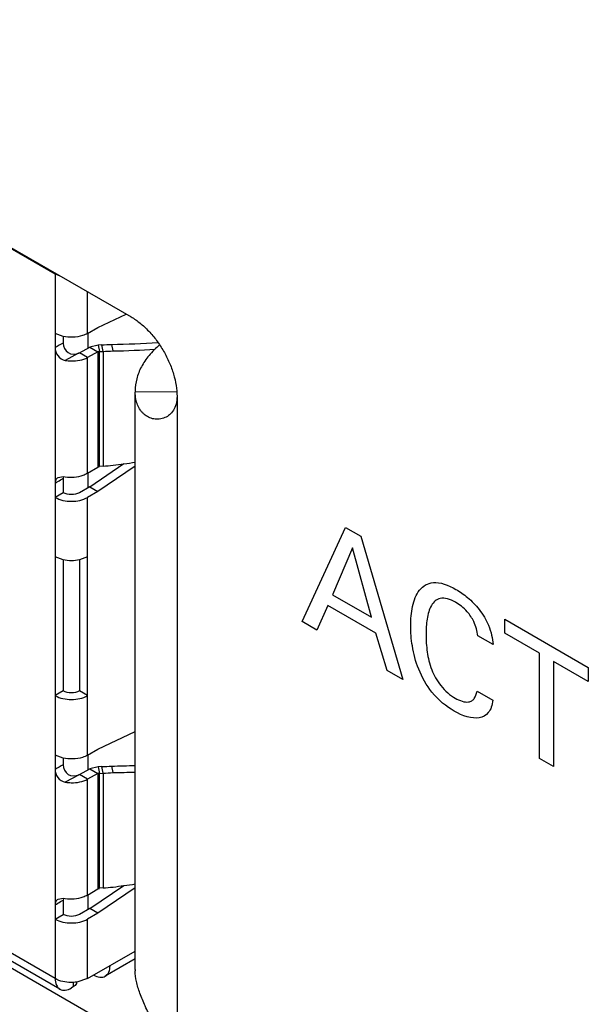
# Model space of a CAD drawing. Header units: inches. Extents: x 0 to 34, y 0 to 22.
# Tile 47 of 88: x 26.8646 to 26.9621, y 8.3673 to 8.5361. Entities that reach past the tile are written whole.
import ezdxf

# ---------------------------------------------------------------- set-up
doc = ezdxf.new("R2010")
doc.units = ezdxf.units.IN
doc.header["$LTSCALE"] = 1.87
doc.header["$MEASUREMENT"] = 0
doc.layers.get('0').update_dxf_attribs({"linetype": 'CONTINUOUS'})

msp = doc.modelspace()

# ---------------------------------------------------------------- linework, layer by layer
at = {"color": 3, "linetype": 'CONTINUOUS'}
for p, q in [((26.7309963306, 8.5733431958), (26.8837313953, 8.4851558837)), ((26.8844220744, 8.3732489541), (26.8844220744, 8.4722345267)), ((26.8844221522, 8.4724500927), (26.8844249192, 8.4722345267)), ((26.8915979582, 8.4715305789), (26.8915979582, 8.3541630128)), ((26.8844221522, 8.3732489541), (26.8844249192, 8.373033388))]:
    msp.add_line(p, q, dxfattribs=at)
at = {"color": 7, "linetype": 'CONTINUOUS'}
for p, q in [((26.7566505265, 8.5584045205), (26.8707202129, 8.4925421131)), ((26.8707202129, 8.4925421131), (26.8708295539, 8.4926052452)), ((26.8707202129, 8.4925421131), (26.8707202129, 8.3716787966)), ((26.8707202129, 8.4925421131), (26.8715015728, 8.4921924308)), ((26.8762879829, 8.4823362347), (26.8762879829, 8.4894536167)), ((26.878027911, 8.4833408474), (26.8828774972, 8.4856489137)), ((26.8762879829, 8.4823362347), (26.878027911, 8.4833408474)), ((26.8720967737, 8.4818206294), (26.8707202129, 8.4823362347)), ((26.8721121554, 8.4818438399), (26.8721121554, 8.4806771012)), ((26.8763923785, 8.4798323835), (26.8763923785, 8.4823965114)), ((26.8748960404, 8.4790164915), (26.8766359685, 8.4799652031)), ((26.8781072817, 8.4803378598), (26.8766359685, 8.4799652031)), ((26.8766359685, 8.4799652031), (26.878027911, 8.479161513)), ((26.8787171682, 8.4803656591), (26.8781072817, 8.4803378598)), ((26.8781072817, 8.4803378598), (26.8783221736, 8.4792080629)), ((26.87893206, 8.4792358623), (26.8787171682, 8.4803656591)), ((26.8803722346, 8.4804505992), (26.8806209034, 8.4793231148)), ((26.8746918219, 8.4789191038), (26.872447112, 8.4777018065)), ((26.8762879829, 8.4782128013), (26.8748960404, 8.4790164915)), ((26.878027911, 8.479161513), (26.8762879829, 8.4782128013)), ((26.8762879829, 8.4583332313), (26.8762879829, 8.4782128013)), ((26.878027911, 8.479161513), (26.878027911, 8.4593937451)), ((26.8783221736, 8.4792080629), (26.8780708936, 8.479152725)), ((26.8783221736, 8.4792080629), (26.87893206, 8.4792358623)), ((26.8783221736, 8.4595102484), (26.8783221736, 8.4792080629)), ((26.87893206, 8.4792358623), (26.87893206, 8.4595597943)), ((26.8915589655, 8.4722973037), (26.8844249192, 8.4722345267)), ((26.8766359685, 8.4560181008), (26.882491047, 8.4599927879)), ((26.8762879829, 8.4583332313), (26.878027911, 8.4593937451)), ((26.8763923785, 8.455877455), (26.8763923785, 8.4583968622)), ((26.8844220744, 8.4595550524), (26.878027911, 8.4552144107)), ((26.878027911, 8.4593937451), (26.8783041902, 8.4594824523)), ((26.87893206, 8.4595597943), (26.8783221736, 8.4595102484)), ((26.8721233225, 8.4577153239), (26.8711541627, 8.4575671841)), ((26.8721286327, 8.4577090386), (26.8721121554, 8.4574763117)), ((26.8721121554, 8.4574763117), (26.8721121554, 8.4550134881)), ((26.8724469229, 8.4576799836), (26.8721233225, 8.4577153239)), ((26.8721121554, 8.4550134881), (26.8707202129, 8.454209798)), ((26.8766359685, 8.4560181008), (26.8748960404, 8.4550134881)), ((26.878027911, 8.4552144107), (26.8762879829, 8.454209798)), ((26.8766359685, 8.4560181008), (26.878027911, 8.4552144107)), ((26.8762879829, 8.4100111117), (26.8762879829, 8.454209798)), ((26.7414261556, 8.4438311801), (26.8908788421, 8.357539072)), ((26.8720967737, 8.4434883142), (26.8707202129, 8.4440039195)), ((26.8721121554, 8.4435115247), (26.8721121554, 8.4210206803)), ((26.8748960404, 8.4435115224), (26.8748960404, 8.4210206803)), ((26.8762879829, 8.4440039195), (26.8749114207, 8.4434883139)), ((26.8707202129, 8.3716787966), (26.7566505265, 8.4375412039)), ((26.8715354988, 8.3698766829), (26.7574658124, 8.4357390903)), ((26.8721121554, 8.4210206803), (26.8707202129, 8.4202169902)), ((26.8762879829, 8.4202169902), (26.8748960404, 8.4210206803)), ((26.878027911, 8.4110157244), (26.8844220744, 8.4140589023)), ((26.8762879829, 8.4100111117), (26.878027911, 8.4110157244)), ((26.8720967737, 8.4094955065), (26.8707202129, 8.4100111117)), ((26.8721121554, 8.409518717), (26.8721121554, 8.4083519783)), ((26.8763923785, 8.4075072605), (26.8763923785, 8.4100713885)), ((26.8748960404, 8.4066913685), (26.8766359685, 8.4076400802)), ((26.8781072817, 8.4080127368), (26.8766359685, 8.4076400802)), ((26.8766359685, 8.4076400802), (26.878027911, 8.40683639)), ((26.8787171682, 8.4080405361), (26.8781072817, 8.4080127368)), ((26.8781072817, 8.4080127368), (26.8783221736, 8.40688294)), ((26.87893206, 8.4069107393), (26.8787171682, 8.4080405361)), ((26.8803722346, 8.4081254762), (26.8806209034, 8.4069979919)), ((26.8746918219, 8.4065939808), (26.872447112, 8.4053766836)), ((26.8762879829, 8.4058876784), (26.8748960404, 8.4066913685)), ((26.878027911, 8.40683639), (26.8762879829, 8.4058876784)), ((26.8762879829, 8.3860081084), (26.8762879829, 8.4058876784)), ((26.878027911, 8.40683639), (26.878027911, 8.3870686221)), ((26.8783221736, 8.40688294), (26.8780708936, 8.4068276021)), ((26.8783221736, 8.40688294), (26.87893206, 8.4069107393)), ((26.8783221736, 8.3871851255), (26.8783221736, 8.40688294)), ((26.87893206, 8.4069107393), (26.87893206, 8.3872346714)), ((26.8762879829, 8.3860081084), (26.878027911, 8.3870686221)), ((26.8766359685, 8.3836929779), (26.882491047, 8.3876676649)), ((26.8844220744, 8.3872299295), (26.878027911, 8.3828892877)), ((26.878027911, 8.3870686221), (26.8783041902, 8.3871573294)), ((26.87893206, 8.3872346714), (26.8783221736, 8.3871851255)), ((26.8721233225, 8.385390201), (26.8711541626, 8.3852420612)), ((26.8721286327, 8.3853839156), (26.8721121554, 8.3851511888)), ((26.8724469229, 8.3853548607), (26.8721233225, 8.385390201)), ((26.8763923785, 8.3835523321), (26.8763923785, 8.3860717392)), ((26.8721121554, 8.3851511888), (26.8721121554, 8.3826883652)), ((26.8766359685, 8.3836929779), (26.8748960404, 8.3826883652)), ((26.878027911, 8.3828892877), (26.8766359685, 8.3836929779)), ((26.8707202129, 8.381884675), (26.8721121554, 8.3826883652)), ((26.878027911, 8.3828892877), (26.8762879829, 8.381884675)), ((26.8762879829, 8.3716787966), (26.8762879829, 8.381884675)), ((26.8762879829, 8.3716787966), (26.8844220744, 8.3763753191)), ((26.8844220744, 8.3750439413), (26.8793005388, 8.3720868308)), ((26.8738322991, 8.3702612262), (26.8735040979, 8.370071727)), ((26.8738322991, 8.371040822), (26.8738322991, 8.3702612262)), ((26.8762879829, 8.3716787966), (26.8744172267, 8.3710749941))]:
    msp.add_line(p, q, dxfattribs=at)
at = {"color": 40, "linetype": 'CONTINUOUS'}
for p, q in [((26.9130161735, 8.4329173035), (26.9204766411, 8.4490662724)), ((26.9204766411, 8.4490662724), (26.9231020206, 8.4475504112)), ((26.9231020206, 8.4475504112), (26.9302676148, 8.4229565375)), ((26.9216789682, 8.4455674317), (26.9182431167, 8.4375211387)), ((26.9249422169, 8.4336531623), (26.9216789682, 8.4455674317)), ((26.9182431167, 8.4375211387), (26.9249422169, 8.4336531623)), ((26.9174579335, 8.435679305), (26.9155433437, 8.4314581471)), ((26.9256782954, 8.4309329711), (26.9174579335, 8.435679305)), ((26.9155433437, 8.4314581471), (26.9130161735, 8.4329173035)), ((26.9477525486, 8.4333175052), (26.9620584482, 8.4250574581)), ((26.9477525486, 8.4309117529), (26.9477525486, 8.4333175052)), ((26.9275928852, 8.4245008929), (26.9256782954, 8.4309329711)), ((26.9457409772, 8.4289558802), (26.9431155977, 8.4304717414)), ((26.9536905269, 8.4274832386), (26.9477525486, 8.4309117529)), ((26.9536905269, 8.4094324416), (26.9536905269, 8.4274832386)), ((26.9620584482, 8.4226517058), (26.9561204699, 8.42608022)), ((26.9561204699, 8.42608022), (26.9561204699, 8.408029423)), ((26.9302676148, 8.4229565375), (26.9275928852, 8.4245008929)), ((26.9620584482, 8.4250574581), (26.9620584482, 8.4226517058)), ((26.9429933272, 8.4209936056), (26.9456918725, 8.4194354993)), ((26.9561204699, 8.408029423), (26.9536905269, 8.4094324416))]:
    msp.add_line(p, q, dxfattribs=at)
at = {"color": 7, "linetype": 'CONTINUOUS'}
for centre, radius, start, end in [((26.8744822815, 8.492541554), 0.0037620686, 178.3094546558, 179.9914847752), ((26.94188687, 8.3549307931), 0.1438057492, 119.0256693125, 119.6618753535), ((26.8710635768, 8.6490934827), 0.1689035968, 272.5973033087, 273.1705204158), ((26.8773889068, 8.6560302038), 0.1756049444, 270.9840228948, 273.5736365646), ((26.8739910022, 8.4807295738), 0.0019374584, 294.0132200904, 297.8479316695), ((26.8710430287, 8.6512487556), 0.1721936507, 272.6259184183, 273.1994552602), ((26.877368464, 8.6585194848), 0.179225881, 271.0502410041, 273.3477167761), ((26.865669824, 8.6233943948), 0.1643705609, 274.6279397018, 275.2302250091), ((26.8606214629, 8.6149571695), 0.156536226, 277.3523449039, 278.0342017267), ((26.8606387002, 8.6148370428), 0.1564148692, 278.0340996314, 278.7509201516), ((26.7746155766, 8.6205761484), 0.1900176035, 300.382276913, 300.7079689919), ((26.8178055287, 8.5478267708), 0.1054135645, 300.7169200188, 301.0092515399), ((26.9418868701, 8.28260567), 0.1438057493, 119.0256693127, 119.6618753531), ((26.8710635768, 8.5767683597), 0.1689035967, 272.5973033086, 273.170520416), ((26.8773496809, 8.5850383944), 0.1769387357, 270.9893083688, 272.2951305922), ((26.8739910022, 8.4084044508), 0.0019374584, 294.0132200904, 297.8479316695), ((26.8710430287, 8.5789236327), 0.1721936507, 272.6259184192, 273.1994552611), ((26.87733653, 8.587285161), 0.1803170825, 271.0540334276, 272.2562953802), ((26.865669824, 8.5510692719), 0.1643705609, 274.6279397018, 275.2302250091), ((26.8606214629, 8.5426320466), 0.1565362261, 277.3523449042, 278.0342017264), ((26.8606387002, 8.5425119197), 0.1564148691, 278.0340996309, 278.7509201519), ((26.7746088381, 8.5482587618), 0.1900295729, 300.3825211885, 300.7082491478), ((26.8177734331, 8.4755528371), 0.1054758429, 300.7172086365, 301.0092827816)]:
    msp.add_arc(centre, radius, start, end, dxfattribs=at)
at = {"color": 3, "linetype": 'CONTINUOUS'}
for points, knots in [([(26.8837313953, 8.4851558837), (26.8842699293, 8.4848449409), (26.8853336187, 8.4840992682), (26.8867972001, 8.482729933), (26.8881459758, 8.4811113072), (26.8893291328, 8.4793040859), (26.8903026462, 8.4773758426), (26.8910300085, 8.4753984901), (26.8914840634, 8.4734463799), (26.8915979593, 8.4721524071), (26.8915979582, 8.4715305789)], [0, 0, 0, 0, 0.1141578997, 0.2373299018, 0.3669810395, 0.5000061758, 0.6330304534, 0.7626790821, 0.8858471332, 1, 1, 1, 1]), ([(26.888606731, 8.4803570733), (26.8879587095, 8.4798020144), (26.8867913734, 8.4786396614), (26.8854429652, 8.4766713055), (26.8846112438, 8.4745928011), (26.8844220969, 8.4731524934), (26.8844220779, 8.4724500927)], [0, 0, 0, 0, 0.2777245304, 0.5331965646, 0.7713733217, 1, 1, 1, 1]), ([(26.8895377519, 8.4678818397), (26.8892299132, 8.4677445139), (26.8887381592, 8.467611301), (26.8880795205, 8.4675890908), (26.8874508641, 8.4676594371), (26.8867032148, 8.4679096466), (26.8860518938, 8.46834891), (26.8856075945, 8.4687915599), (26.8852060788, 8.4693034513), (26.8848054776, 8.4700605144), (26.8845086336, 8.4711020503), (26.884435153, 8.4718468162), (26.8844249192, 8.4722345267)], [0, 0, 0, 0, 0.1262392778, 0.1868208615, 0.2461735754, 0.3623861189, 0.4781108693, 0.5368908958, 0.596760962, 0.7212074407, 0.8547487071, 1, 1, 1, 1]), ([(26.8915979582, 8.4715305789), (26.8915979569, 8.4710830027), (26.8915060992, 8.4702439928), (26.8910496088, 8.4691470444), (26.8903705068, 8.4683531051), (26.8898168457, 8.4680063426), (26.8895377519, 8.4678818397)], [0, 0, 0, 0, 0.3032432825, 0.5643244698, 0.7929455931, 1, 1, 1, 1]), ([(26.8915979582, 8.3541630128), (26.891597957, 8.3545920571), (26.8915044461, 8.3554871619), (26.8911599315, 8.3568291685), (26.8906532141, 8.3581910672), (26.8900368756, 8.359540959), (26.8893621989, 8.3608648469), (26.8884469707, 8.3625638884), (26.8873310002, 8.3645795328), (26.8861459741, 8.366898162), (26.8852245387, 8.3690779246), (26.8846209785, 8.3711026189), (26.8844411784, 8.3724174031), (26.8844249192, 8.373033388)], [0, 0, 0, 0, 0.0631943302, 0.1317462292, 0.2036275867, 0.2769362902, 0.3502099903, 0.422451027, 0.5611796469, 0.6895620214, 0.8058289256, 0.9092393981, 1, 1, 1, 1])]:
    msp.add_open_spline(points, degree=3, knots=knots, dxfattribs=at)
at = {"color": 7, "linetype": 'CONTINUOUS'}
for points, knots in [([(26.8762879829, 8.4823362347), (26.8760036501, 8.4821720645), (26.8746799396, 8.4816233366), (26.8731673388, 8.4815841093), (26.8720967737, 8.4818206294)], [0, 0, 0, 0, 0.2304507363, 1, 1, 1, 1]), ([(26.8707202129, 8.4798945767), (26.870720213, 8.4794126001), (26.8710374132, 8.4784020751), (26.8719495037, 8.4777902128), (26.8724469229, 8.4777014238)], [0, 0, 0, 0, 0.4881971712, 1, 1, 1, 1]), ([(26.8721121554, 8.4806771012), (26.8721121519, 8.4800636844), (26.8727003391, 8.4786658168), (26.8742157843, 8.4787081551), (26.8747794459, 8.4789597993)], [0, 0, 0, 0, 0.4984289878, 1, 1, 1, 1]), ([(26.8724469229, 8.4777014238), (26.8727857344, 8.4776408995), (26.8740809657, 8.4775170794), (26.8754481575, 8.4777481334), (26.8762879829, 8.4782128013)], [0, 0, 0, 0, 0.2639422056, 1, 1, 1, 1]), ([(26.8747794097, 8.478959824), (26.8747637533, 8.4789546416), (26.8747340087, 8.4789419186), (26.8747057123, 8.478926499), (26.8746918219, 8.4789191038)], [0, 0, 0, 0, 0.5117197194, 1, 1, 1, 1]), ([(26.8762879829, 8.4583332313), (26.8760285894, 8.4581772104), (26.8748248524, 8.4576369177), (26.8734464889, 8.4575367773), (26.8724469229, 8.4576799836)], [0, 0, 0, 0, 0.2306336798, 1, 1, 1, 1]), ([(26.8711541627, 8.4575671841), (26.8710137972, 8.4574848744), (26.8707686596, 8.4571995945), (26.8707202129, 8.4568389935), (26.8707202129, 8.4566514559)], [0, 0, 0, 0, 0.4645701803, 1, 1, 1, 1]), ([(26.8748960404, 8.4550134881), (26.8744830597, 8.4547750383), (26.8735043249, 8.4545862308), (26.8725254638, 8.454774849), (26.8721121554, 8.4550134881)], [0, 0, 0, 0, 0.4998016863, 1, 1, 1, 1]), ([(26.8707202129, 8.454209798), (26.8715464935, 8.4537327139), (26.8735040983, 8.4533555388), (26.8754617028, 8.4537327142), (26.8762879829, 8.454209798)], [0, 0, 0, 0, 0.5000001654, 1, 1, 1, 1]), ([(26.8748960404, 8.4210206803), (26.8744830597, 8.4207822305), (26.8735043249, 8.4205934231), (26.8725254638, 8.4207820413), (26.8721121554, 8.4210206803)], [0, 0, 0, 0, 0.4998016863, 1, 1, 1, 1]), ([(26.8707202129, 8.4202169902), (26.8715464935, 8.4197399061), (26.8735040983, 8.4193627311), (26.8754617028, 8.4197399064), (26.8762879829, 8.4202169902)], [0, 0, 0, 0, 0.5000001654, 1, 1, 1, 1]), ([(26.8762879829, 8.4100111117), (26.8760036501, 8.4098469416), (26.8746799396, 8.4092982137), (26.8731673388, 8.4092589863), (26.8720967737, 8.4094955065)], [0, 0, 0, 0, 0.2304507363, 1, 1, 1, 1]), ([(26.8707202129, 8.4075694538), (26.870720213, 8.4070874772), (26.8710374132, 8.4060769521), (26.8719495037, 8.4054650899), (26.8724469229, 8.4053763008)], [0, 0, 0, 0, 0.4881971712, 1, 1, 1, 1]), ([(26.8721121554, 8.4083519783), (26.8721121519, 8.4077385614), (26.8727003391, 8.4063406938), (26.8742157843, 8.4063830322), (26.8747794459, 8.4066346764)], [0, 0, 0, 0, 0.4984289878, 1, 1, 1, 1]), ([(26.8724469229, 8.4053763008), (26.8727857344, 8.4053157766), (26.8740809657, 8.4051919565), (26.8754481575, 8.4054230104), (26.8762879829, 8.4058876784)], [0, 0, 0, 0, 0.2639422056, 1, 1, 1, 1]), ([(26.8747794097, 8.406634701), (26.8747637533, 8.4066295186), (26.8747340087, 8.4066167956), (26.8747057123, 8.406601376), (26.8746918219, 8.4065939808)], [0, 0, 0, 0, 0.5117197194, 1, 1, 1, 1]), ([(26.8762879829, 8.3860081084), (26.8760285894, 8.3858520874), (26.8748248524, 8.3853117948), (26.8734464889, 8.3852116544), (26.8724469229, 8.3853548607)], [0, 0, 0, 0, 0.2306336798, 1, 1, 1, 1]), ([(26.8711541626, 8.3852420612), (26.8710137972, 8.3851597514), (26.8707686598, 8.3848744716), (26.8707202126, 8.3845138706), (26.8707202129, 8.384326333)], [0, 0, 0, 0, 0.4645701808, 1, 1, 1, 1]), ([(26.8748960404, 8.3826883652), (26.8744830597, 8.3824499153), (26.8735043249, 8.3822611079), (26.8725254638, 8.3824497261), (26.8721121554, 8.3826883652)], [0, 0, 0, 0, 0.4998016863, 1, 1, 1, 1]), ([(26.8707202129, 8.381884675), (26.8715464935, 8.381407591), (26.8735040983, 8.3810304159), (26.8754617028, 8.3814075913), (26.8762879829, 8.381884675)], [0, 0, 0, 0, 0.5000001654, 1, 1, 1, 1]), ([(26.8793004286, 8.3720870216), (26.8795659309, 8.3722403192), (26.8800247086, 8.3728143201), (26.8801158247, 8.3735129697), (26.8801158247, 8.3738889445)], [0, 0, 0, 0, 0.4491658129, 1, 1, 1, 1]), ([(26.8773319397, 8.3722818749), (26.8776575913, 8.3720938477), (26.8783082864, 8.3718233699), (26.879034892, 8.3719337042), (26.8793004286, 8.3720870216)], [0, 0, 0, 0, 0.5508424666, 1, 1, 1, 1]), ([(26.8744172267, 8.3710749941), (26.8740880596, 8.3710296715), (26.8728331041, 8.3709551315), (26.8715235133, 8.371214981), (26.8707202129, 8.3716787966)], [0, 0, 0, 0, 0.263737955, 1, 1, 1, 1]), ([(26.8707202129, 8.3716787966), (26.8707202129, 8.3713028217), (26.8708113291, 8.3706041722), (26.8712701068, 8.3700301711), (26.871535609, 8.3698768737)], [0, 0, 0, 0, 0.550834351, 1, 1, 1, 1]), ([(26.8744088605, 8.3710649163), (26.8744088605, 8.3709899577), (26.8743453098, 8.3706490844), (26.8740610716, 8.3703933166), (26.8738322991, 8.3702612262)], [0, 0, 0, 0, 0.2210344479, 1, 1, 1, 1]), ([(26.871535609, 8.3698768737), (26.8718011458, 8.3697235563), (26.8725277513, 8.369613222), (26.8731784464, 8.3698836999), (26.8735040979, 8.370071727)], [0, 0, 0, 0, 0.4491576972, 1, 1, 1, 1])]:
    msp.add_open_spline(points, degree=3, knots=knots, dxfattribs=at)
msp.add_open_spline([(26.8749114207, 8.4434883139), (26.8739952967, 8.4432859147), (26.8730128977, 8.4432859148), (26.8720967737, 8.4434883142)], degree=3, dxfattribs=at)
at = {"color": 40, "linetype": 'CONTINUOUS'}
for points, knots in [([(26.9316317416, 8.4321715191), (26.9316317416, 8.4333433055), (26.9318447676, 8.4356471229), (26.9329430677, 8.4385557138), (26.9355195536, 8.4401019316), (26.9380584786, 8.4391999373), (26.939385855, 8.4384335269)], [0, 0, 0, 0, 0.2239913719, 0.4628872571, 0.7070238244, 1, 1, 1, 1]), ([(26.939385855, 8.4384335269), (26.9400579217, 8.438045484), (26.9414477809, 8.4370759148), (26.9434734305, 8.4350496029), (26.9452259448, 8.4321310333), (26.9456724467, 8.4299936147), (26.9457409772, 8.4289558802)], [0, 0, 0, 0, 0.2248063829, 0.4636398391, 0.7099292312, 1, 1, 1, 1]), ([(26.9392876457, 8.4362228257), (26.9383915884, 8.436740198), (26.9366113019, 8.4372763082), (26.9350021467, 8.4357796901), (26.9343697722, 8.4334196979), (26.9342573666, 8.4316039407), (26.9342573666, 8.4306832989)], [0, 0, 0, 0, 0.2703054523, 0.5096107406, 0.7594782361, 1, 1, 1, 1]), ([(26.9431155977, 8.4304717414), (26.9430159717, 8.4312464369), (26.9426720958, 8.4327470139), (26.9411850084, 8.4349404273), (26.9399746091, 8.4358261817), (26.9392876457, 8.4362228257)], [0, 0, 0, 0, 0.3493848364, 0.6184485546, 1, 1, 1, 1]), ([(26.9390669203, 8.4175657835), (26.9377671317, 8.4183162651), (26.9352906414, 8.420286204), (26.9328187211, 8.4246853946), (26.9318180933, 8.4286624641), (26.9316317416, 8.4310710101), (26.9316317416, 8.4321715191)], [0, 0, 0, 0, 0.2983618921, 0.5433789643, 0.7812193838, 1, 1, 1, 1]), ([(26.9342573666, 8.4306832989), (26.9342573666, 8.4297202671), (26.9343716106, 8.4277792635), (26.935061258, 8.4247285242), (26.9367359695, 8.4216125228), (26.9384083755, 8.4202687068), (26.9392635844, 8.4197749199)], [0, 0, 0, 0, 0.2593959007, 0.5040847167, 0.734019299, 1, 1, 1, 1]), ([(26.9421337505, 8.419335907), (26.9422821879, 8.4194348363), (26.9427047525, 8.4198326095), (26.9429101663, 8.4205031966), (26.9429933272, 8.4209936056)], [0, 0, 0, 0, 0.3153619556, 1, 1, 1, 1]), ([(26.9456918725, 8.4194354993), (26.945609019, 8.4185771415), (26.9451243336, 8.4171121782), (26.9428865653, 8.4159383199), (26.9405563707, 8.4167057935), (26.9390669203, 8.4175657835)], [0, 0, 0, 0, 0.2626784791, 0.5042338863, 1, 1, 1, 1]), ([(26.9392635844, 8.4197749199), (26.9400372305, 8.4193282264), (26.9411334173, 8.4189314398), (26.9419501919, 8.419222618), (26.9421337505, 8.419335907)], [0, 0, 0, 0, 0.7454954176, 1, 1, 1, 1])]:
    msp.add_open_spline(points, degree=3, knots=knots, dxfattribs=at)

doc.saveas('drawing.dxf')
